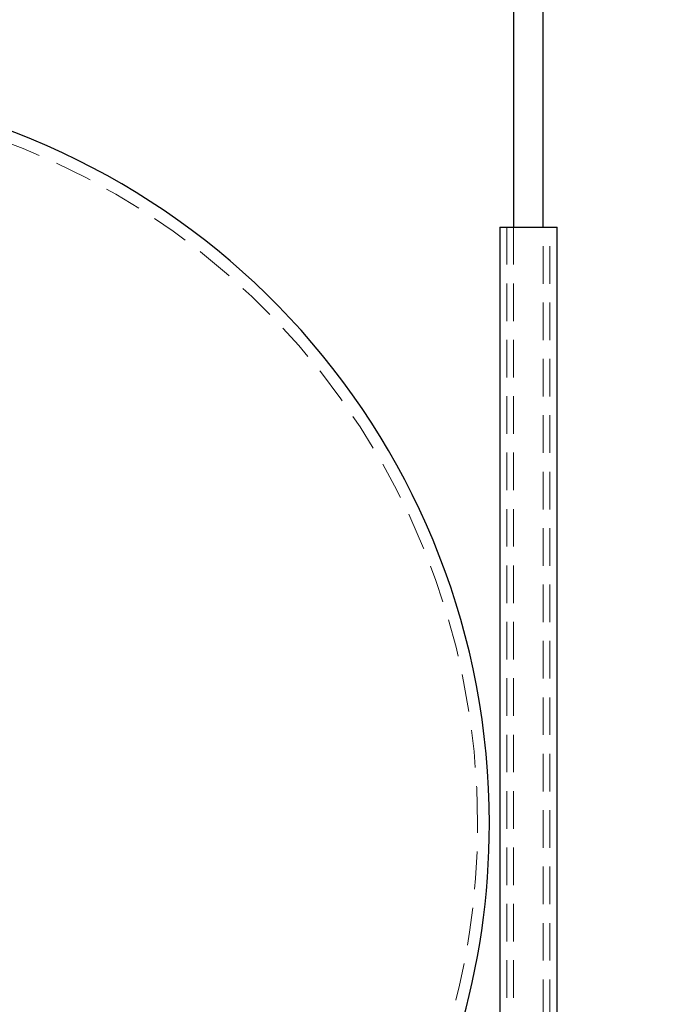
# Model space of a CAD drawing. Header units: millimetres. Extents: x 373 to 928, y 275 to 747.
# Tile 76 of 117: x 690 to 712, y 369 to 402. Entities that reach past the tile are written whole.
import ezdxf

# ---------------------------------------------------------------- set-up
doc = ezdxf.new("R2010")
doc.units = ezdxf.units.MM
doc.linetypes.add('HIDDEN', pattern=[1.905, 1.27, -0.635])
doc.styles.add('SLDTEXTSTYLE0', font='TXT', dxfattribs={"width": 0.75})
doc.dimstyles.new('SLDDIMSTYLE0', dxfattribs={"dimtxt": 3.5, "dimasz": 3.556, "dimexe": 0, "dimexo": 0.0625, "dimgap": 0.875, "dimtad": 1, "dimdec": 0, "dimlfac": 5, "dimrnd": 1e-09, "dimzin": 12, "dimdsep": 46, "dimtxsty": 'SLDTEXTSTYLE0', "dimblk1": 'CLOSED', "dimblk2": 'CLOSED', "dimsah": 1, "dimcen": 0.09, "dimadec": 0, "dimazin": 3, "dimtfac": 1, "dimtdec": 0, "dimtofl": 0, "dimtmove": 0, "dimatfit": 3, "dimldrblk": 'CLOSED', "dimfxl": 0, "dimfrac": 2, "dimtolj": 1, "dimtzin": 12, "dimarcsym": 0})

# ---------------------------------------------------------------- blocks, each defined once
blk = doc.blocks.new('_Closed')
at = {"color": 0, "linetype": 'ByBlock', "lineweight": -2}
for p, q in [((-1, 0.166667), (0, 0)), ((-1, 0.166667), (-1, -0.166667)), ((0, 0), (-1, -0.166667)), ((0, 0), (-1, 0))]:
    blk.add_line(p, q, dxfattribs=at)
blk = doc.blocks.new('_D')
at = {"color": 7, "linetype": 'Continuous', "lineweight": 0}
for p, q in [((715.474, 535.198), (750.697, 535.198)), ((749.697, 535.198), (749.697, 275.227)), ((668.671, 275.227), (750.697, 275.227))]:
    blk.add_line(p, q, dxfattribs=at)
at = {"color": 7, "linetype": 'Continuous', "lineweight": 18, "xscale": 3.556, "yscale": 3.556}
for p, rotation in [((749.697, 535.198, -1.633), 90.0000000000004), ((749.697, 275.227, -1.633), 270.0000000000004)]:
    blk.add_blockref('_Closed', p, dxfattribs=dict(at, rotation=rotation))
at = {"color": 7, "linetype": 'Continuous', "lineweight": 18, "insert": (745.185, 417.729), "char_height": 3.5, "attachment_point": 1, "rotation": 90, "style": 'SLDTEXTSTYLE0'}
blk.add_mtext('1300', dxfattribs=at)

msp = doc.modelspace()

# ---------------------------------------------------------------- linework, layer by layer
at = {"color": 7, "linetype": 'Continuous', "lineweight": 25}
for p, q in [((706.574, 531.038), (706.574, 394.921)), ((707.574, 394.921), (707.574, 531.038)), ((706.104, 394.921), (706.104, 362.149)), ((706.104, 394.921), (708.044, 394.921)), ((708.044, 362.149), (708.044, 394.921))]:
    msp.add_line(p, q, dxfattribs=at)
at = {"color": 7, "linetype": 'HIDDEN', "lineweight": 18}
for p, q in [((706.344, 394.921), (706.344, 360.621)), ((706.574, 394.921), (706.574, 360.621)), ((707.574, 360.621), (707.574, 394.921)), ((707.804, 360.621), (707.804, 394.921))]:
    msp.add_line(p, q, dxfattribs=at)
at = {"color": 7, "linetype": 'Continuous', "lineweight": 25}
for start, end in [(0, 83.6299), (294.8346, 0)]:
    msp.add_arc((680.757, 374.766), 25, start, end, dxfattribs=at)
at = {"color": 7, "linetype": 'HIDDEN', "lineweight": 18}
for start, end in [(0, 87.4371), (292.7382, 0)]:
    msp.add_arc((680.757, 374.766), 24.6, start, end, dxfattribs=at)

# ---------------------------------------------------------------- dimensions: what is measured, and where the dimension line sits
at = {"color": 7, "linetype": 'Continuous', "lineweight": 18}
dim = msp.add_linear_dim(base=(749.697, 275.227), p1=(714.474, 535.198), p2=(667.671, 275.227), angle=90, dimstyle='SLDDIMSTYLE0', dxfattribs=at)
dim.commit()
dim.dimension.update_dxf_attribs({"geometry": '_D', "text_midpoint": (749.697, 422.901), "dimtype": 160})

doc.saveas('drawing.dxf')
